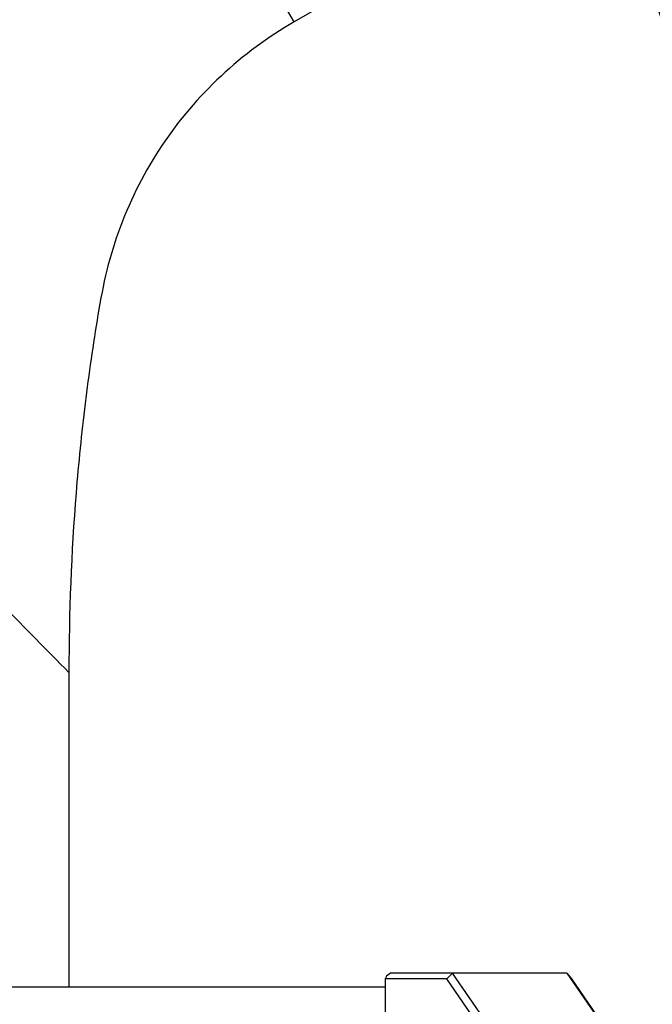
# Model space of a CAD drawing. Header units: millimetres. Extents: x -491 to 2059, y -393 to 795.
# Tile 73 of 256: x -171.66 to -166.08, y -264.09 to -255.41. Entities that reach past the tile are written whole.
import ezdxf

# ---------------------------------------------------------------- set-up
doc = ezdxf.new("R2010")
doc.units = ezdxf.units.MM
doc.header["$LTSCALE"] = 462.55
doc.layers.get('0').update_dxf_attribs({"linetype": 'CONTINUOUS'})
for name, color, linetype in [('_0302_DELTA_BOTTOM_COVER-3T_PBL556', 7, 'CONTINUOUS'), ('A2300201_ABL554', 7, 'CONTINUOUS'), ('M2300201_PBL617', 7, 'CONTINUOUS'), ('M2300301_PBL738', 7, 'CONTINUOUS'), ('아래쪽_19_VBL548', 7, 'CONTINUOUS')]:
    doc.layers.add(name, color=color, linetype=linetype)

# ---------------------------------------------------------------- blocks, each defined once
blk = doc.blocks.new('M2300201_PBL617', base_point=(3234.452, 1277.201))
at = {"layer": 'M2300201_PBL617', "color": 7}
for p, q in [((3224.078, 1286.951), (3223.949, 1286.701)), ((3223.949, 1286.701), (3223.949, 1276.565)), ((3229.38, 1286.701), (3223.949, 1286.701)), ((3224.408, 1287.201), (3224.078, 1286.951)), ((3239.974, 1287.201), (3224.408, 1287.201)), ((3229.892, 1287.201), (3229.38, 1286.701)), ((3232.287, 1282.505), (3229.38, 1286.701)), ((3232.892, 1282.871), (3229.892, 1287.201)), ((3239.974, 1287.201), (3240.378, 1286.701)), ((3239.974, 1287.201), (3242.974, 1282.871)), ((3240.378, 1286.701), (3243.286, 1282.505)), ((3232.892, 1282.871), (3232.287, 1282.505)), ((3233.628, 1276.701), (3232.287, 1282.505)), ((3234.259, 1276.951), (3232.892, 1282.871)), ((3242.974, 1282.871), (3232.892, 1282.871)), ((3242.974, 1282.871), (3244.341, 1276.951)), ((3242.974, 1282.871), (3243.286, 1282.505)), ((3243.286, 1282.505), (3244.626, 1276.701)), ((3243.595, 1268.303), (3243.224, 1267.853)), ((3233.093, 1267.201), (3242.089, 1267.201))]:
    blk.add_line(p, q, dxfattribs=at)
at = {"layer": 'M2300201_PBL617', "color": 2}
for p, q in [((3233.628, 1276.701), (3234.259, 1276.951)), ((3234.259, 1276.951), (3244.341, 1276.951)), ((3244.626, 1276.701), (3244.341, 1276.951))]:
    blk.add_line(p, q, dxfattribs=at)
at = {"layer": 'M2300201_PBL617', "color": 7}
for centre, radius, start, end in [((3223.355, 1274.329), 10.543, 12.55803, 13.003), ((3220.257, 1273.794), 13.688, 5.87691, 6.22378), ((3219.35, 1273.711), 14.599, 359.9597, 5.83537), ((3219.325, 1273.692), 14.624, 354.16683, 0.03512), ((3220.244, 1273.608), 13.702, 353.79025, 354.12583), ((3223.361, 1273.072), 10.537, 346.78692, 347.43155), ((3227.075, 1271.927), 6.647, 337.78535, 338.90948)]:
    blk.add_arc(centre, radius, start, end, dxfattribs=at)
for points, knots in [([(3233.041, 1267.737), (3233.451, 1268.181), (3234.076, 1269.489), (3234.561, 1271.749), (3234.666, 1274.334), (3234.455, 1276.104), (3234.259, 1276.951)], [0, 0, 0, 0, 0.189877, 0.442628, 0.726387, 1, 1, 1, 1]), ([(3233.865, 1275.278), (3233.852, 1275.394), (3233.797, 1275.844), (3233.719, 1276.292), (3233.646, 1276.621)], [0, 0, 0, 0, 0.257441, 1, 1, 1, 1]), ([(3244.341, 1276.951), (3244.696, 1275.415), (3244.807, 1273.036), (3244.329, 1270.131), (3243.852, 1268.83), (3243.537, 1268.303)], [0, 0, 0, 0, 0.535796, 0.79142, 1, 1, 1, 1]), ([(3244.626, 1276.701), (3244.983, 1275.153), (3245.064, 1272.769), (3244.496, 1269.946), (3243.952, 1268.735), (3243.595, 1268.303)], [0, 0, 0, 0, 0.551308, 0.805248, 1, 1, 1, 1]), ([(3233.645, 1270.779), (3233.669, 1270.887), (3233.762, 1271.332), (3233.828, 1271.783), (3233.865, 1272.126)], [0, 0, 0, 0, 0.242088, 1, 1, 1, 1]), ([(3233.277, 1269.535), (3233.31, 1269.622), (3233.444, 1269.992), (3233.55, 1270.372), (3233.619, 1270.664)], [0, 0, 0, 0, 0.236862, 1, 1, 1, 1]), ([(3243.224, 1267.853), (3243.141, 1267.752), (3242.842, 1267.429), (3242.402, 1267.201), (3242.089, 1267.201)], [0, 0, 0, 0, 0.293984, 1, 1, 1, 1])]:
    blk.add_open_spline(points, degree=3, knots=knots, dxfattribs=at)
for points in [[(3233.045, 1269.009), (3233.112, 1269.142), (3233.172, 1269.277), (3233.228, 1269.414)], [(3243.537, 1268.303), (3243.444, 1268.146), (3243.34, 1267.994), (3243.224, 1267.853)]]:
    blk.add_open_spline(points, degree=3, dxfattribs=at)
blk = doc.blocks.new('M2300301_PBL738', base_point=(3152.415, 1281.201))
at = {"layer": 'M2300301_PBL738', "color": 7}
blk.add_line((3223.949, 1285.966), (3085.248, 1285.966), dxfattribs=at)
blk = doc.blocks.new('A2300201_ABL554', base_point=(3158.105, 1277.201))
at = {"layer": 'M2300201_PBL617'}
blk.add_blockref('M2300201_PBL617', (3234.452, 1277.201), dxfattribs=at)
at = {"layer": 'M2300301_PBL738'}
blk.add_blockref('M2300301_PBL738', (3152.415, 1281.201), dxfattribs=at)
blk = doc.blocks.new('_0302_DELTA_BOTTOM_COVER-3T_PBL556', base_point=(3236.643, 1353.137))
at = {"layer": '_0302_DELTA_BOTTOM_COVER-3T_PBL556', "color": 2}
for p, q in [((3215.91, 1371.09), (3193.826, 1409.339)), ((3233.158, 1381.049), (3215.91, 1371.09)), ((3196.049, 1313.733), (3196.049, 1285.966))]:
    blk.add_line(p, q, dxfattribs=at)
for points, knots in [([(3249.184, 1368.767), (3248.68, 1370.649), (3247.278, 1374.328), (3244.458, 1378.351), (3241.601, 1381.054), (3237.968, 1382.579), (3234.81, 1382.003), (3233.158, 1381.049)], [0, 0, 0, 0, 0.25142, 0.502775, 0.628336, 0.753682, 1, 1, 1, 1]), ([(3215.91, 1371.09), (3211.305, 1368.432), (3205.167, 1362.741), (3200.935, 1354.351), (3199.316, 1349.228), (3198.358, 1343.989), (3197.43, 1337.436), (3196.35, 1326.933), (3196.049, 1319.01), (3196.049, 1313.733)], [0, 0, 0, 0, 0.25045, 0.376571, 0.439695, 0.502842, 0.627123, 0.751455, 1, 1, 1, 1]), ([(3196.049, 1313.733), (3192.136, 1317.646), (3185.528, 1324.458), (3177.452, 1333.376), (3172.637, 1339.372), (3170.374, 1342.393), (3169.824, 1343.488)], [0, 0, 0, 0, 0.417944, 0.716908, 0.907464, 1, 1, 1, 1])]:
    blk.add_open_spline(points, degree=3, knots=knots, dxfattribs=at)
blk = doc.blocks.new('아래쪽_19_VBL548', base_point=(3297.048, 1227.701))
at = {"layer": '_0302_DELTA_BOTTOM_COVER-3T_PBL556'}
blk.add_blockref('_0302_DELTA_BOTTOM_COVER-3T_PBL556', (3236.643, 1353.137), dxfattribs=at)
at = {"layer": 'A2300201_ABL554'}
blk.add_blockref('A2300201_ABL554', (3158.105, 1277.201), dxfattribs=at)
blk = doc.blocks.new('W1')
at = {"layer": '아래쪽_19_VBL548'}
blk.add_blockref('아래쪽_19_VBL548', (3297.0484, 1227.701), dxfattribs=at)

msp = doc.modelspace()

# ---------------------------------------------------------------- block references
at = {"xscale": 0.1, "yscale": 0.1, "zscale": 0.1}
msp.add_blockref('W1', (-490.8323, -392.5342), dxfattribs=at)

doc.saveas('drawing.dxf')
